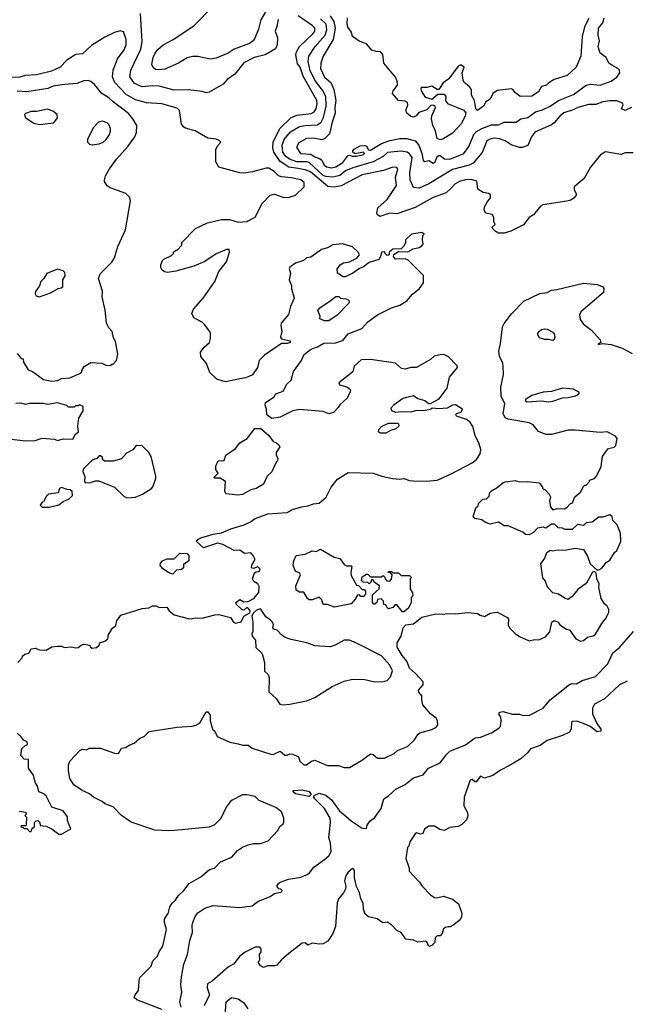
# Model space of a CAD drawing. Extents: x 1793424 to 1900092, y 321114 to 470632.
# Tile 68 of 256: x 1829234 to 1833593, y 390157 to 397237. Entities that reach past the tile are written whole.
import ezdxf

# ---------------------------------------------------------------- set-up
doc = ezdxf.new("R2010")
doc.units = 0

msp = doc.modelspace()

# ---------------------------------------------------------------- linework, layer by layer
at = {"layer": '0CON05XD'}
for points in [[(1831092.4, 397237.6), (1831081.7, 397188.3), (1831070.8, 397155), (1831085.7, 397105.7), (1831084.2, 397055), (1831072.1, 397027.9), (1830996.7, 396985), (1830920, 396965), (1830844.5, 396925.5), (1830780, 396845), (1830723.8, 396806.2), (1830695, 396773.8), (1830595, 396716.2), (1830575, 396712), (1830545, 396721.2), (1830445, 396731.9), (1830345, 396731.1), (1830235, 396758.9), (1830185, 396761.1), (1830115, 396753.5), (1830058, 396778), (1830024.3, 396825), (1830032.9, 396875), (1830103.3, 397025), (1830113.2, 397076.8), (1830102.2, 397282.2)], [(1831021.3, 397328.7), (1830966.9, 397235), (1830950.3, 397169.7), (1830924, 397105), (1830911.2, 397085), (1830885, 397065.7), (1830775, 397024.4), (1830733, 396997), (1830645, 396959.4), (1830603, 396953), (1830515, 396971.4), (1830475, 396972.5), (1830437, 396963), (1830375, 396924), (1830277.9, 396882.1), (1830235, 396875.8), (1830209.2, 396879.2), (1830192.7, 396892.7), (1830184.2, 396915), (1830193.1, 396965), (1830207.5, 396995), (1830226.8, 397023.2), (1830264.5, 397055.5), (1830336.2, 397095), (1830485, 397192), (1830625, 397333.8)], [(1833641.7, 396278.3), (1833585, 396278.6), (1833555, 396268), (1833445, 396287.5), (1833407.5, 396265), (1833335, 396177.5), (1833290, 396095), (1833217.5, 396035), (1833217.5, 396015), (1833232.5, 395985), (1833232.5, 395975), (1833217.5, 395955), (1833195, 395940), (1833165, 395931.2), (1832994.1, 395905.9), (1832977.5, 395895), (1832925.9, 395834.1), (1832895, 395813.3), (1832855, 395761.2), (1832762.5, 395715), (1832715, 395701.2), (1832675, 395702.5), (1832650, 395715), (1832633, 395733), (1832630, 395745), (1832650, 395765), (1832642.5, 395785), (1832642.5, 395815), (1832630, 395835), (1832585, 395846.2), (1832571.7, 395868.3), (1832575, 395890), (1832592.5, 395925), (1832616.7, 395955), (1832617, 395977), (1832606.4, 395986.4), (1832564.1, 395994.1), (1832527, 396017), (1832520, 396075), (1832477.7, 396087.7), (1832435, 396085.8), (1832395, 396073.8), (1832360, 396055), (1832333.8, 396025), (1832297.7, 395992.3), (1832205, 395958.6), (1832075, 395886.5), (1831945, 395841.4), (1831895, 395845.8), (1831821.7, 395821.7), (1831805, 395832.5), (1831800, 395845), (1831807.5, 395885), (1831875.5, 395944.5), (1831940.8, 396045), (1831935.7, 396105), (1831952.3, 396162.3), (1831943.2, 396173.2), (1831915, 396177.1), (1831848.3, 396151.7), (1831695, 396122.2), (1831545, 396042.5), (1831495, 396031.9), (1831447.9, 396037.9), (1831323.4, 396143.4), (1831285, 396156.9), (1831218.5, 396168.5), (1831166.8, 396176.8), (1831106.2, 396216.2), (1831060, 396285), (1831053.5, 396316.5), (1831054.7, 396355), (1831103.1, 396455), (1831185, 396532.5), (1831228.6, 396551.4), (1831327.6, 396562.4), (1831350, 396575), (1831365, 396596.2), (1831372.4, 396632.4), (1831368.5, 396655), (1831271.3, 396831.3), (1831250, 396895), (1831229.7, 396919.7), (1831218.5, 396985), (1831223.1, 397005), (1831245.6, 397045), (1831341.4, 397135), (1831354.3, 397155), (1831355.7, 397175), (1831335.8, 397195), (1831235, 397264.5)], [(1833630, 396605), (1833586.4, 396583.6), (1833560, 396595), (1833570, 396625), (1833566.1, 396636.1), (1833525, 396652.9), (1833475, 396653.9), (1833424.1, 396645.9), (1833375, 396626.9), (1833325, 396626.2), (1833245, 396605.7), (1833212.1, 396587.9), (1833145, 396566.2), (1833115, 396544), (1833075, 396495.8), (1833055, 396480.8), (1832935, 396428.6), (1832911.4, 396395), (1832885, 396332), (1832845, 396318.6), (1832825, 396318.6), (1832767, 396337), (1832723.3, 396365), (1832681.1, 396381.1), (1832645.7, 396384.3), (1832615, 396378.6), (1832591.2, 396365), (1832558.2, 396281.8), (1832492.5, 396205), (1832465, 396189.6), (1832345, 396159.1), (1832174.6, 396055.4), (1832105, 396025.6), (1832065, 396030), (1832039.5, 396085), (1832036.5, 396135), (1832053.5, 396245), (1832035, 396273.1), (1832018.8, 396285), (1831975, 396292.5), (1831878.3, 396281.7), (1831845, 396252.7), (1831775, 396213.9), (1831628.1, 396171.9), (1831575, 396149.6), (1831535, 396116.4), (1831485, 396105.2), (1831435, 396108.1), (1831415, 396115.9), (1831315, 396210), (1831295, 396215.7), (1831225, 396215.3), (1831173, 396233), (1831143.6, 396255), (1831124, 396285), (1831120.7, 396335), (1831135.3, 396374.7), (1831179.2, 396430.8), (1831245, 396467.8), (1831285, 396476.4), (1831375, 396481.5), (1831399.9, 396500.1), (1831417.7, 396532.3), (1831435.3, 396614.7), (1831433.2, 396685), (1831410.4, 396730.4), (1831359.6, 396795), (1831320.5, 396869.5), (1831306.9, 396935), (1831310.6, 396975), (1831356.5, 397045), (1831428.8, 397125), (1831441.8, 397165), (1831435.3, 397205), (1831395, 397243.8)], [(1831466.2, 397265), (1831491.1, 397225), (1831500.3, 397175), (1831487.3, 397095), (1831415.6, 396975), (1831398.1, 396925), (1831394.6, 396885), (1831425, 396824.3), (1831468.9, 396785), (1831491.8, 396735), (1831506.4, 396655), (1831498, 396605), (1831501.2, 396565), (1831480.2, 396499.8), (1831460.6, 396415), (1831425, 396378.9), (1831405, 396372.1), (1831345.5, 396385.5), (1831295, 396381.5), (1831239.8, 396350.2), (1831224.4, 396325), (1831224.4, 396315), (1831252, 396275), (1831325, 396270.7), (1831355, 396249.6), (1831389.5, 396239.5), (1831405.8, 396225.8), (1831421, 396191), (1831438.3, 396178.3), (1831475, 396172.5), (1831505, 396178.2), (1831555, 396211.1), (1831592.5, 396257.5), (1831605, 396263.3), (1831624.4, 396254.4), (1831654.5, 396254.5), (1831705, 396266.7), (1831711.2, 396275), (1831705, 396283.3), (1831645, 396273.3), (1831627.5, 396285), (1831627.5, 396295), (1831637.5, 396305), (1831680.5, 396329.5), (1831715, 396331.2), (1831725, 396326.2), (1831741.4, 396301.4), (1831755, 396297.5), (1831835, 396346.4), (1831895, 396369.1), (1831965, 396382.5), (1832015, 396382.5), (1832075, 396365.8), (1832103.3, 396335), (1832124.5, 396275), (1832133.7, 396223.7), (1832145, 396217.1), (1832175, 396225.4), (1832205, 396204.2), (1832220, 396215), (1832235, 396253.3), (1832245, 396260), (1832255, 396259.4), (1832285.9, 396235.9), (1832325, 396233.3), (1832426, 396275), (1832461.9, 396325), (1832498.9, 396415), (1832516.6, 396433.4), (1832555, 396453.9), (1832625, 396480.6), (1832675, 396481.9), (1832715, 396499.4), (1832800.8, 396499.2), (1832835, 396523.3), (1832885, 396534.2), (1832940.8, 396575), (1832991.5, 396588.5), (1833045.7, 396615), (1833105.4, 396654.6), (1833215, 396698.1), (1833305, 396765.6), (1833335, 396772.2), (1833405, 396766.7), (1833484.5, 396795.5), (1833525, 396823.8), (1833547.5, 396855), (1833543.3, 396873.3), (1833532.5, 396885), (1833490.3, 396910.3), (1833468.8, 396925), (1833448, 396965), (1833406, 396995), (1833392.1, 397042.1), (1833400.6, 397085), (1833391.4, 397125), (1833392.5, 397175), (1833423.6, 397215), (1833435, 397251.2)], [(1833322.9, 397245), (1833293.1, 397185), (1833275.7, 397115), (1833267.5, 396975), (1833234.1, 396895.9), (1833167.5, 396835), (1833075, 396806.2), (1833037, 396783), (1833020, 396765), (1832985, 396757.5), (1832961.7, 396718.3), (1832915, 396686.2), (1832830, 396685), (1832795, 396712.5), (1832777.5, 396735), (1832765, 396740), (1832665, 396727.5), (1832633.3, 396705), (1832614.1, 396665.9), (1832584.1, 396645.9), (1832565.9, 396614.1), (1832525, 396583.3), (1832512, 396595), (1832501.2, 396655), (1832480, 396695), (1832480.8, 396735), (1832465, 396757.1), (1832428.8, 396785), (1832421.2, 396801.2), (1832413.3, 396855), (1832427.5, 396895), (1832405, 396912.5), (1832385, 396903.3), (1832317.8, 396812.2), (1832276.1, 396783.9), (1832245.8, 396734.2), (1832235, 396734), (1832195, 396758), (1832160.3, 396749.7), (1832125, 396750), (1832117.5, 396745), (1832120, 396725), (1832148.8, 396678.8), (1832195, 396666.2), (1832237.9, 396702.1), (1832285, 396702), (1832295.4, 396685.4), (1832294.3, 396654.3), (1832308, 396635), (1832425, 396586.9), (1832439.4, 396565), (1832435.6, 396545), (1832408.7, 396491.3), (1832345, 396420.8), (1832275, 396376.7), (1832255, 396373.8), (1832235, 396383.3), (1832218.9, 396445), (1832201.9, 396475), (1832194, 396525), (1832196.7, 396545), (1832223.1, 396605), (1832219.2, 396615), (1832205, 396623.1), (1832189.4, 396620.6), (1832160.9, 396589.1), (1832101.7, 396568.3), (1832083.9, 396546.1), (1832065, 396536.2), (1832045, 396541.2), (1832015.8, 396565.8), (1832009.2, 396585), (1832023.8, 396625), (1832021.2, 396641.2), (1832005, 396651.2), (1831955, 396656.7), (1831913.3, 396705), (1831918.8, 396725), (1831948, 396765), (1831946.2, 396795), (1831935, 396822.5), (1831850, 396925), (1831843.6, 396986.4), (1831827.5, 397005), (1831795, 397008), (1831765, 397018.8), (1831725, 397063.3), (1831672.3, 397082.3), (1831626.4, 397116.4), (1831618, 397148), (1831592.7, 397182.7), (1831587.3, 397207.3), (1831589.5, 397250.5)], [(1830815, 394654), (1830715, 394633.3), (1830697, 394637), (1830651.7, 394651.7), (1830599.3, 394699.3), (1830576.7, 394765), (1830536.7, 394815), (1830532.5, 394845), (1830558.3, 394881.7), (1830596.7, 394915), (1830606, 394945), (1830605, 394980), (1830600, 394995), (1830562.5, 395045), (1830545, 395062.5), (1830484.1, 395094.1), (1830470, 395125), (1830482, 395155), (1830553.1, 395235), (1830637.1, 395355), (1830665, 395426.2), (1830720, 395495), (1830742.5, 395565), (1830740, 395585), (1830720, 395585), (1830645, 395552), (1830565, 395498), (1830485, 395464.2), (1830355, 395428), (1830295, 395418.8), (1830275, 395423.3), (1830257.5, 395435), (1830247.5, 395455), (1830247.5, 395475), (1830260, 395505), (1830270, 395515), (1830325, 395540), (1830340, 395555), (1830340, 395565), (1830355, 395580), (1830365, 395580), (1830400, 395615), (1830400, 395635), (1830497.5, 395735), (1830584.2, 395775.8), (1830685, 395800.8), (1830740.7, 395800.7), (1830805, 395781.2), (1830865, 395786.2), (1830925, 395816.7), (1830976.2, 395915), (1831035, 395976.2), (1831065, 395983.3), (1831125, 395961.2), (1831165, 395958.8), (1831215, 395976.2), (1831277.5, 396035), (1831277.5, 396065), (1831255.4, 396085.4), (1831185, 396100), (1831115, 396106), (1831094.2, 396114.2), (1831063.3, 396145), (1831025, 396168), (1831005, 396168.8), (1830907.7, 396142.3), (1830845, 396134), (1830816.1, 396136.1), (1830665, 396176.7), (1830643.8, 396213.8), (1830643.9, 396306.1), (1830657, 396333), (1830680, 396355), (1830668.3, 396368.3), (1830645, 396377.5), (1830585, 396383.8), (1830495, 396438), (1830426, 396456), (1830412.5, 396465), (1830396.2, 396486.2), (1830381.2, 396585), (1830365, 396601.2), (1830255, 396632), (1830145, 396638.6), (1830065, 396661.1), (1829999.1, 396699.1), (1829917.8, 396785), (1829900, 396825), (1829904.4, 396875), (1829935.8, 396955), (1829985, 397021.2), (1829998.6, 397055), (1829998.1, 397095), (1829980, 397150), (1829956.1, 397156.1), (1829915, 397144.2), (1829845, 397110), (1829749.5, 397050.5), (1829685, 396991.2), (1829637.5, 396987.5), (1829572.5, 396945), (1829524.2, 396895.8), (1829462.4, 396867.6), (1829355, 396841.4), (1829275, 396835.8), (1829235, 396823.1), (1829175, 396820.8)], [(1829216.4, 394836.4), (1829245, 394800), (1829258.3, 394798.3), (1829260, 394775), (1829295, 394720), (1829325, 394706.7), (1829405, 394650), (1829465, 394637.5), (1829507, 394643), (1829535, 394657.5), (1829595, 394662.5), (1829667, 394693), (1829680, 394705), (1829680, 394715), (1829697, 394743), (1829745, 394772.5), (1829825, 394767.5), (1829853, 394753), (1829885, 394750), (1829895, 394760), (1829905, 394760), (1829930, 394785), (1829940, 394835), (1829923, 394923), (1829908.3, 394948.3), (1829897.5, 394995), (1829875, 395020), (1829857.5, 395055), (1829848.3, 395148.3), (1829826.4, 395243.6), (1829828.8, 395285), (1829801.2, 395375), (1829811.2, 395408.8), (1829895.7, 395494.3), (1829914, 395525), (1829938.8, 395605), (1829993.8, 395725), (1830031.2, 395935), (1830025, 395957.5), (1829997.3, 395987.3), (1829885, 396026.7), (1829861.7, 396041.7), (1829843, 396073), (1829842.5, 396085), (1829850, 396115), (1829878.8, 396165), (1829929.2, 396235), (1830010, 396325), (1830062, 396395), (1830072.5, 396425), (1830075.7, 396475), (1830047.1, 396525), (1830015, 396562.5), (1829905.8, 396645), (1829875, 396675.7), (1829825, 396706), (1829771.7, 396771.7), (1829745, 396793.3), (1829725, 396800), (1829695, 396796), (1829645, 396777.1), (1829555, 396771.9), (1829475, 396757.8), (1829435, 396741.9), (1829285, 396718.9), (1829215, 396723.1)], [(1829375, 396483.8), (1829480, 396495), (1829505, 396530), (1829503.3, 396555), (1829477, 396577), (1829435, 396593.3), (1829355, 396576.7), (1829315, 396576), (1829275, 396562.5), (1829267.5, 396555), (1829273.6, 396533.6), (1829335, 396493.3), (1829375, 396483.8)], [(1829755, 396337.5), (1829805, 396343.3), (1829832.5, 396355), (1829855.7, 396374.3), (1829879.5, 396410.5), (1829887, 396437), (1829887.5, 396455), (1829875, 396482.5), (1829862.5, 396495), (1829828.3, 396508.3), (1829799.3, 396500.7), (1829760.7, 396459.3), (1829720, 396375), (1829720, 396355), (1829735, 396342.5), (1829755, 396337.5)], [(1829220, 392615), (1829252.5, 392647.5), (1829255, 392660), (1829270, 392675), (1829298.3, 392681.7), (1829315, 392712.5), (1829345, 392717.5), (1829375, 392706.7), (1829425, 392704), (1829463.6, 392726.4), (1829505, 392732.5), (1829531.7, 392731.7), (1829555, 392722.5), (1829605, 392726.7), (1829635, 392720), (1829655, 392722.5), (1829675, 392740), (1829695, 392747.5), (1829738.3, 392738.3), (1829743.6, 392723.6), (1829755, 392717.5), (1829785, 392722.5), (1829805, 392740), (1829810, 392755), (1829845, 392767.5), (1829867.5, 392785), (1829873, 392817), (1829890, 392845), (1829890, 392855), (1829925, 392880), (1829932.5, 392915), (1829960, 392955), (1830115, 393003.3), (1830161.7, 393008.3), (1830188.3, 393021.7), (1830215, 393022.5), (1830235, 393010), (1830291.7, 393011.7), (1830307.5, 392985), (1830345, 392957.5), (1830445, 392930), (1830465, 392927.5), (1830495, 392936.7), (1830545, 392933.3), (1830635, 392957.5), (1830665, 392960), (1830748.3, 392938.3), (1830770, 392905), (1830785, 392896.7), (1830825, 392907.5), (1830845, 392947.5), (1830888.3, 392971.7), (1830890, 392985), (1830876.4, 393006.4), (1830865, 393010), (1830845, 392990), (1830830, 392995), (1830790.7, 393030.7), (1830787.5, 393045), (1830815, 393066.7), (1830845, 393050), (1830875, 393052.5), (1830916.4, 393073.6), (1830951.7, 393118.3), (1830955, 393160), (1830945, 393180), (1830917, 393197), (1830907.5, 393215), (1830921.7, 393258.3), (1830932.5, 393267.5), (1830955, 393270), (1830962.5, 393285), (1830945, 393302.5), (1830915, 393290), (1830900, 393295), (1830902.5, 393315), (1830926.7, 393355), (1830912.5, 393385), (1830895, 393402.5), (1830848.3, 393398.3), (1830815, 393422.5), (1830775, 393420), (1830693.3, 393463.3), (1830655, 393473.3), (1830555, 393440), (1830503.3, 393485), (1830515, 393500), (1830535, 393510), (1830625, 393537.5), (1830685, 393547.5), (1830750, 393575), (1830845.9, 393604.1), (1830893.6, 393626.4), (1830925, 393650), (1831016.2, 393683.8), (1831155, 393693.8), (1831194.1, 393715.9), (1831260, 393735), (1831305, 393741.2), (1831345, 393756.2), (1831385, 393760), (1831435.8, 393804.2), (1831472, 393875), (1831517.3, 393932.7), (1831595, 393981.2), (1831775, 393976), (1831836.4, 393953.6), (1831913, 393937), (1831965, 393932.5), (1831995, 393937.5), (1832035, 393923.3), (1832065, 393920), (1832155, 393918.8), (1832235, 393926.2), (1832335, 393971.2), (1832485, 394050), (1832516.7, 394075), (1832543.3, 394115), (1832546.7, 394145), (1832535.8, 394185.8), (1832506.1, 394246.1), (1832490.5, 394310.5), (1832470, 394345), (1832445, 394361.2), (1832372.5, 394385), (1832367.5, 394395), (1832372.5, 394405), (1832406.1, 394413.9), (1832416.7, 394435), (1832365, 394467.5), (1832345, 394466), (1832305, 394444.3), (1832245, 394438), (1832197, 394443), (1832185, 394433.3), (1832135, 394423.3), (1832085, 394426.7), (1832045, 394413.8), (1831975, 394416.2), (1831935, 394411.2), (1831907.5, 394425), (1831903.3, 394445), (1831925, 394470), (1831985, 394513.3), (1832015, 394523.3), (1832065, 394533.3), (1832095, 394512.5), (1832145, 394497.5), (1832175, 394477.5), (1832185, 394477.5), (1832248.8, 394511.2), (1832305, 394587.5), (1832323.6, 394666.4), (1832380, 394735), (1832377.7, 394747.7), (1832315, 394812), (1832287.6, 394827.6), (1832265, 394830), (1832211.7, 394818.3), (1832185, 394792.5), (1832085, 394736.2), (1832044.1, 394735.9), (1832003.8, 394723.8), (1831977.7, 394727.7), (1831935, 394768.1), (1831755, 394793.8), (1831688.3, 394791.7), (1831637.5, 394745), (1831627.5, 394705), (1831527.5, 394625), (1831531.7, 394611.7), (1831585.9, 394595.9), (1831602.5, 394585), (1831610, 394575), (1831609.3, 394560.7), (1831587.5, 394515), (1831533.6, 394466.4), (1831523, 394447), (1831488.3, 394411.7), (1831455, 394403.3), (1831415, 394420), (1831245, 394433.8), (1831196.1, 394423.9), (1831105, 394377.5), (1831045, 394370), (1831010, 394395), (1831006.7, 394435), (1830996.7, 394465), (1831000, 394485), (1831062.5, 394525), (1831075, 394547.5), (1831127.5, 394565), (1831153.3, 394615), (1831183.8, 394645), (1831202.3, 394707.7), (1831258.8, 394785), (1831275, 394826.7), (1831325, 394868), (1831375, 394883.8), (1831420, 394910), (1831505, 394912), (1831533.3, 394923.3), (1831555, 394930), (1831595, 394977.5), (1831693.6, 395016.4), (1831736.7, 395065), (1831804.5, 395115.5), (1831905, 395164.2), (1831966.7, 395185), (1832016.2, 395215), (1832057.9, 395262.1), (1832106.6, 395303.4), (1832136.7, 395345), (1832135, 395397.5), (1832025, 395507.5), (1832005, 395517.5), (1831935, 395513.8), (1831920, 395535), (1831921.7, 395548.3), (1831955, 395570), (1832023, 395567), (1832060.5, 395589.5), (1832105, 395598.8), (1832125, 395610), (1832133.3, 395625), (1832127.5, 395655), (1832130, 395685), (1832140, 395695), (1832125, 395707.5), (1832050, 395695), (1832007.5, 395655), (1832007, 395633), (1831993, 395607), (1831975, 395590), (1831915, 395587.5), (1831890, 395565), (1831890, 395545), (1831875, 395540), (1831860, 395555), (1831857, 395567), (1831835, 395566.2), (1831827.5, 395535), (1831815, 395513.3), (1831745, 395490), (1831705, 395460), (1831675, 395447.5), (1831627.5, 395415), (1831571.7, 395388.3), (1831558.3, 395388.3), (1831517.5, 395415), (1831516.2, 395445), (1831536.7, 395475), (1831561.2, 395488.8), (1831603.9, 395496.1), (1831657.7, 395522.3), (1831676.7, 395545), (1831665.9, 395565.9), (1831625, 395602.5), (1831554.1, 395624.1), (1831485, 395617.5), (1831445, 395596.2), (1831402.5, 395585), (1831325, 395530), (1831295, 395523.3), (1831272.5, 395505), (1831215, 395486.9), (1831175, 395456.2), (1831171.2, 395445), (1831178.8, 395415), (1831170, 395365), (1831187.5, 395325), (1831187.5, 395305), (1831206.1, 395233.9), (1831178.8, 395175), (1831165, 395117.5), (1831113.3, 395055), (1831110, 395035), (1831117.5, 394995), (1831107.5, 394955), (1831115, 394942.5), (1831178.3, 394928.3), (1831177.5, 394915), (1831155, 394907.5), (1831115, 394907.5), (1830992.5, 394825), (1830953.9, 394786.1), (1830943.6, 394736.4), (1830906.4, 394683.6), (1830858.8, 394661.2), (1830815, 394654)], [(1829375, 395243.8), (1829455, 395272.5), (1829510, 395305), (1829531.7, 395308.3), (1829543, 395317), (1829543.3, 395365), (1829560, 395395), (1829559.3, 395419.3), (1829545, 395430), (1829505, 395443.3), (1829428.3, 395411.7), (1829407.5, 395375), (1829386.4, 395353.6), (1829376.1, 395323.9), (1829347.7, 395282.3), (1829346, 395265), (1829351.9, 395251.9), (1829375, 395243.8)], [(1833551.2, 393545), (1833526.7, 393605), (1833497.5, 393635), (1833492.5, 393665), (1833475, 393676.7), (1833425, 393660), (1833395, 393660), (1833347, 393623), (1833305, 393620), (1833285, 393600), (1833243, 393607), (1833205, 393570), (1833155, 393570), (1833135, 393580), (1833103, 393583), (1833078.3, 393608.3), (1833055, 393610), (1833015, 393580), (1832995, 393587.5), (1832955, 393580), (1832929.3, 393550.7), (1832895, 393533.3), (1832870, 393535), (1832850.7, 393550.7), (1832745, 393597.5), (1832715, 393597.5), (1832675, 393622.5), (1832615, 393610), (1832581.7, 393621.7), (1832555, 393640), (1832505, 393650), (1832491.7, 393661.7), (1832513, 393727), (1832528.3, 393741.7), (1832531.7, 393758.3), (1832561.7, 393788.3), (1832588.3, 393791.7), (1832608.3, 393811.7), (1832613, 393837), (1832625, 393850), (1832665, 393872.5), (1832705, 393906.7), (1832725, 393913.3), (1832795, 393922.5), (1832825, 393912.5), (1832883.6, 393916.4), (1832967, 393907), (1832990, 393875), (1832990, 393865), (1833010, 393855), (1833040, 393825), (1833047.5, 393805), (1833042.5, 393775), (1833047.5, 393735), (1833065, 393712.5), (1833097, 393723), (1833149.3, 393720.7), (1833169.3, 393730.7), (1833190, 393755), (1833206.4, 393763.6), (1833222.5, 393805), (1833265, 393840), (1833285, 393880), (1833295, 393890), (1833305, 393890), (1833330, 393915), (1833330, 393925), (1833365, 393937.5), (1833380, 393955), (1833412.5, 394025), (1833423, 394097), (1833447.5, 394135), (1833465, 394152.5), (1833505, 394162.5), (1833517.5, 394175), (1833527.5, 394225), (1833515, 394242.5), (1833455, 394273.3), (1833405, 394268.8), (1833225, 394285.8), (1833175, 394286), (1833055, 394254.2), (1833015, 394254.2), (1832962.5, 394275), (1832923, 394323), (1832895, 394337.5), (1832743.6, 394363.6), (1832722.5, 394375), (1832707.5, 394405), (1832721.2, 394475), (1832695, 394530), (1832691.4, 394595), (1832710, 394685), (1832708.3, 394748.3), (1832703.5, 394775), (1832681.9, 394815), (1832676.7, 394855), (1832689.4, 394905), (1832702.7, 395027.3), (1832715, 395053.3), (1832768.3, 395121.7), (1832857.5, 395212.5), (1832973, 395267), (1833025, 395276), (1833055, 395292), (1833095, 395295.8), (1833285, 395343.3), (1833385, 395333.3), (1833427.5, 395315), (1833432.5, 395305), (1833430, 395275), (1833266.7, 395135), (1833256.7, 395115), (1833261.7, 395081.7), (1833285, 395047.5), (1833343.3, 395005), (1833406.7, 394935), (1833410, 394915), (1833390, 394905), (1833390, 394900), (1833422.5, 394907.5), (1833485, 394900), (1833563.8, 394873.8), (1833636.4, 394836.4)], [(1831455, 395072.5), (1831425, 395072.5), (1831390, 395085), (1831392.5, 395105), (1831376.7, 395145), (1831390, 395165), (1831465.8, 395214.2), (1831505, 395247.5), (1831527, 395247), (1831540, 395235), (1831579.3, 395229.3), (1831599.3, 395219.3), (1831602.5, 395205), (1831597.5, 395195), (1831515, 395113.3), (1831455, 395072.5)], [(1833065, 394928.8), (1833035, 394937.1), (1833005, 394936.9), (1832970.3, 394950.3), (1832956, 394975), (1832966, 394995), (1832985, 395010), (1833005, 395014.2), (1833025, 395010.8), (1833065, 394990), (1833075, 394977.5), (1833079.2, 394955), (1833075, 394937.5), (1833065, 394928.8)], [(1832878.3, 394488.3), (1832985, 394496.2), (1833035, 394490), (1833065, 394493.3), (1833135, 394518.8), (1833175, 394520), (1833227.3, 394532.7), (1833248.3, 394541.7), (1833257.5, 394555), (1833215, 394580), (1833135, 394587.5), (1833055, 394562.5), (1832995, 394558), (1832915, 394533.8), (1832870, 394505), (1832870, 394495), (1832878.3, 394488.3)], [(1829175, 394220), (1829275, 394207.5), (1829345, 394210), (1829395, 394227.5), (1829485, 394220), (1829505, 394210), (1829545, 394223.3), (1829615, 394220), (1829633.6, 394256.4), (1829657, 394273), (1829652.5, 394315), (1829658.3, 394371.7), (1829690, 394425), (1829690, 394455), (1829665, 394467.5), (1829655, 394460), (1829635, 394460), (1829625, 394450), (1829585, 394450), (1829571.7, 394461.7), (1829505, 394482.5), (1829435, 394470), (1829405, 394476.7), (1829305, 394476.2), (1829275, 394470), (1829245, 394480), (1829207, 394477)], [(1830805, 393816.7), (1830717, 393827), (1830707.5, 393845), (1830712.5, 393915), (1830675, 393940), (1830635, 393940), (1830630, 393945), (1830660, 393975), (1830643, 394003), (1830643, 394027), (1830660, 394065), (1830702.5, 394067.5), (1830714.1, 394105.9), (1830785, 394152.5), (1830815, 394193.3), (1830867.5, 394225), (1830923.6, 394296.4), (1830967, 394297), (1831025, 394247.5), (1831055, 394202.5), (1831080, 394195), (1831095, 394180), (1831102.5, 394165), (1831077.5, 394125), (1831077.5, 394105), (1831090, 394085), (1831087.5, 394065), (1831077.5, 394055), (1831046.7, 393985), (1831013.3, 393955), (1830985, 393897.5), (1830933.6, 393866.4), (1830895, 393856.2), (1830835, 393823.3), (1830805, 393816.7)], [(1831865, 394262.5), (1831825, 394262.5), (1831813, 394273), (1831815, 394290), (1831835, 394312.5), (1831885, 394336.7), (1831946.2, 394336.2), (1831955, 394330), (1831957.5, 394315), (1831936.4, 394293.6), (1831898.3, 394281.7), (1831865, 394262.5)], [(1830005, 393797.5), (1830065, 393803.3), (1830116.1, 393823.9), (1830180, 393865), (1830191.7, 393878.3), (1830211.7, 393938.3), (1830212.5, 393955), (1830177.5, 394095), (1830162.5, 394125), (1830115, 394172.5), (1830070, 394175), (1830046.4, 394143.6), (1830000.7, 394119.3), (1829965, 394080), (1829905, 394062.5), (1829843, 394063), (1829830, 394075), (1829828.3, 394088.3), (1829815, 394100), (1829805, 394100), (1829788.3, 394081.7), (1829755, 394070), (1829690, 394005), (1829688.3, 393988.3), (1829701.7, 393951.7), (1829700, 393915), (1829705, 393910), (1829735, 393907.5), (1829778.3, 393921.7), (1829801.7, 393921.7), (1829916.1, 393876.1), (1829985, 393807.5), (1830005, 393797.5)], [(1829445, 393732.5), (1829515, 393747.5), (1829545, 393772.5), (1829588.3, 393791.7), (1829612.5, 393815), (1829610, 393845), (1829597, 393857), (1829575, 393857.5), (1829535, 393872.5), (1829520, 393865), (1829510, 393835), (1829440, 393825), (1829423, 393807), (1829405, 393770), (1829395, 393767.5), (1829380, 393745), (1829395, 393732.5), (1829445, 393732.5)], [(1830255, 390118.8), (1830075, 390190), (1830057.5, 390205), (1830062.5, 390225), (1830087.5, 390255), (1830093.8, 390346.2), (1830178.3, 390431.7), (1830191.7, 390468.3), (1830225, 390502.5), (1830236.7, 390535), (1830263.3, 390575), (1830288.8, 390695), (1830273.3, 390745), (1830275, 390770), (1830288, 390792), (1830300.5, 390809.5), (1830312.3, 390857.7), (1830330, 390885), (1830354.2, 390905.8), (1830372.7, 390937.3), (1830413.3, 390975), (1830452.5, 391025), (1830535, 391074), (1830597.5, 391125), (1830633.6, 391136.4), (1830677.7, 391182.3), (1830757.5, 391215), (1830798.3, 391261.7), (1830833.9, 391286.1), (1830875, 391303.3), (1830915, 391312.5), (1830965, 391313.8), (1831018.3, 391331.7), (1831087.5, 391405), (1831103.3, 391435), (1831127.5, 391455), (1831133, 391467), (1831132.5, 391495), (1831115, 391540), (1831075, 391571.2), (1830955, 391623.3), (1830925, 391650), (1830865, 391662.5), (1830835, 391662.5), (1830760, 391625), (1830747, 391613), (1830716.7, 391575), (1830678.3, 391491.7), (1830633.6, 391446.4), (1830595, 391430), (1830347, 391407), (1830305, 391403.3), (1830205, 391410), (1830035, 391466.7), (1829965, 391513.3), (1829905, 391577.5), (1829845, 391597.5), (1829826.1, 391616.1), (1829765, 391646.7), (1829735, 391671.2), (1829683, 391693), (1829622.5, 391735), (1829595, 391780), (1829583.3, 391835), (1829583.9, 391876.1), (1829593.9, 391906.1), (1829665, 391982.5), (1829685, 391992.5), (1829715, 391987.5), (1829735, 391997.5), (1829815, 391998.8), (1829915, 391962.5), (1829945, 391960), (1829965, 391997.5), (1829995, 392002.5), (1830025, 392022.5), (1830056.1, 392033.9), (1830095, 392067.5), (1830130, 392085), (1830165, 392117.5), (1830365, 392150), (1830473, 392157), (1830500, 392165), (1830529.3, 392180.7), (1830575, 392260), (1830585, 392260), (1830602.5, 392235), (1830602.5, 392195), (1830620, 392135), (1830635, 392120), (1830653.6, 392083.6), (1830745, 392042.5), (1830805, 392030), (1830835, 392021.2), (1830875, 392021.2), (1830905, 391998.8), (1831045, 391953.3), (1831065, 391956.7), (1831105, 391977.5), (1831138.3, 391948.3), (1831155, 391947.5), (1831175, 391957.5), (1831196.4, 391956.4), (1831237.5, 391935), (1831247.5, 391905), (1831275, 391877.5), (1831295, 391877.5), (1831330, 391905), (1831355, 391912.5), (1831445, 391874.2), (1831525, 391873.3), (1831565, 391860), (1831605, 391858.8), (1831690.7, 391909.3), (1831755, 391957.5), (1831775, 391952.5), (1831805, 391927.5), (1831855, 391926.7), (1831925, 391961.2), (1831949.3, 391980.7), (1832020.5, 392009.5), (1832071.7, 392058.3), (1832095, 392096.7), (1832110.3, 392109.7), (1832195, 392133.8), (1832225, 392147.5), (1832240, 392165), (1832237.5, 392195), (1832226.7, 392215), (1832186.7, 392245), (1832130.9, 392310.9), (1832122.9, 392345), (1832124, 392375), (1832102.2, 392402.2), (1832100.8, 392415), (1832132.5, 392455), (1832133.3, 392475), (1832078.8, 392535), (1832034.5, 392574.5), (1832015.7, 392625), (1831982.2, 392665), (1831946.2, 392725), (1831946, 392755), (1831976.2, 392805), (1831990, 392865), (1832010, 392885), (1832065, 392893.3), (1832125, 392941.2), (1832225, 392963.3), (1832275, 392961.2), (1832305, 392968), (1832365, 392964), (1832455, 392974), (1832525, 392966.7), (1832542.5, 392955), (1832575, 392946), (1832615, 392968.8), (1832665, 392976.7), (1832739.3, 392939.3), (1832746.7, 392925), (1832743.8, 392885), (1832755, 392863.3), (1832795, 392823.3), (1832825, 392801.2), (1832895, 392771.2), (1832935, 392778.8), (1832965, 392776.7), (1833011.7, 392798.3), (1833043.3, 392835), (1833057.5, 392905), (1833075, 392916.7), (1833102.5, 392905), (1833116.1, 392886.1), (1833162.5, 392855), (1833185, 392850), (1833230, 392785), (1833265, 392768.8), (1833285, 392773.3), (1833315, 392796.7), (1833355, 392806.2), (1833371.7, 392818.3), (1833416.7, 392895), (1833445, 392927.5), (1833466.7, 392975), (1833466.7, 392995), (1833455, 393020), (1833436.7, 393036.7), (1833413.8, 393075), (1833396.7, 393155), (1833399.3, 393179.3), (1833382.5, 393215), (1833377.5, 393257.5), (1833365, 393270), (1833350, 393265), (1833307.5, 393185), (1833245, 393140), (1833205, 393090), (1833175, 393067.5), (1833153.9, 393073.9), (1833105, 393106.7), (1833066.4, 393116.4), (1833026.2, 393156.2), (1833010, 393205), (1832993.6, 393223.6), (1832980, 393325), (1833006.7, 393365), (1833022.5, 393405), (1833045, 393422.5), (1833065, 393417.5), (1833087, 393423), (1833163.6, 393423.6), (1833225, 393436.7), (1833286.4, 393426.4), (1833315, 393380), (1833332.5, 393325), (1833381.7, 393281.7), (1833395, 393280), (1833416.4, 393293.6), (1833450, 393335), (1833475, 393350), (1833507.5, 393405), (1833525, 393420), (1833553.3, 393485), (1833551.2, 393545)], [(1830335, 393250), (1830305, 393260), (1830260.7, 393290.7), (1830242.5, 393315), (1830245, 393330), (1830260, 393345), (1830290.7, 393359.3), (1830345, 393360), (1830385, 393400), (1830438.3, 393398.3), (1830450, 393385), (1830450, 393345), (1830411.7, 393318.3), (1830410, 393295), (1830397.5, 393282.5), (1830361.7, 393278.3), (1830335, 393250)], [(1831495, 393013.3), (1831445, 393031.2), (1831415, 393032.5), (1831404, 393065), (1831385, 393084), (1831335, 393066.2), (1831315, 393066.2), (1831303.3, 393075), (1831275, 393120), (1831245, 393120), (1831220, 393135), (1831217.5, 393165), (1831252.5, 393245), (1831245, 393260), (1831215, 393270), (1831200, 393315), (1831203.9, 393346.1), (1831220, 393385), (1831285, 393392.5), (1831335, 393417.5), (1831365, 393412.5), (1831395, 393430), (1831493, 393373), (1831535, 393362.5), (1831565, 393320), (1831585, 393310), (1831615, 393310), (1831620, 393305), (1831612.5, 393265), (1831615, 393240), (1831655, 393170), (1831668.3, 393168.3), (1831695, 393140), (1831708.3, 393138.3), (1831718.3, 393128.3), (1831720, 393105), (1831705, 393090), (1831685, 393090), (1831675, 393100), (1831661.7, 393098.3), (1831645, 393070), (1831615, 393037.5), (1831495, 393013.3)], [(1831995, 392980), (1831985, 392980), (1831945, 393030), (1831931.7, 393028.3), (1831915, 393010), (1831885, 393000), (1831871.7, 393011.7), (1831865, 393030), (1831851.7, 393031.7), (1831847.5, 393055), (1831831.7, 393071.7), (1831805, 393067.5), (1831800, 393045), (1831787, 393033), (1831780, 393035), (1831770, 393045), (1831768.3, 393101.7), (1831816.4, 393143.6), (1831820, 393165), (1831781.7, 393191.7), (1831775, 393210), (1831761.7, 393208.3), (1831758.3, 393191.7), (1831745, 393180), (1831735, 393190), (1831701.7, 393191.7), (1831690, 393205), (1831695, 393230), (1831725, 393250), (1831735, 393250), (1831755, 393230), (1831835, 393230), (1831845, 393240), (1831858.3, 393228.3), (1831860, 393215), (1831871.7, 393201.7), (1831895, 393200), (1831907, 393213), (1831910, 393245), (1831898.3, 393258.3), (1831881.7, 393261.7), (1831885, 393270), (1831905, 393270), (1831915, 393260), (1831955, 393260), (1831975, 393240), (1832035, 393240), (1832050, 393225), (1832040, 393215), (1832040, 393145), (1832057.5, 393115), (1832060, 393095), (1832048.3, 393081.7), (1832047.5, 393045), (1832027.5, 393005), (1831995, 392980)], [(1831125, 392310), (1831175, 392314.3), (1831295, 392338.6), (1831355, 392362.9), (1831479.1, 392440.9), (1831565, 392480.8), (1831625.8, 392494.2), (1831715, 392492), (1831785, 392476.2), (1831845, 392478.8), (1831875, 392486.2), (1831899.7, 392510.3), (1831912, 392555), (1831895, 392596.2), (1831835, 392661.4), (1831655, 392754.2), (1831605, 392774), (1831565, 392776), (1831501.7, 392738.3), (1831465, 392726.2), (1831354.1, 392734.1), (1831297, 392757), (1831185, 392778.8), (1831142.5, 392795), (1831115, 392812.5), (1831085, 392847.5), (1831060, 392855), (1831052.5, 392865), (1831056.7, 392885), (1831050, 392905), (1831035, 392922.5), (1831003.6, 392943.6), (1830965, 393000), (1830935, 392990), (1830911.7, 392968.3), (1830902.5, 392947.5), (1830910, 392905), (1830910, 392835), (1830902.5, 392825), (1830903.3, 392805), (1830927.5, 392775), (1830931.7, 392721.7), (1830972.5, 392685), (1830979.3, 392669.3), (1830992.5, 392615), (1830993, 392553), (1831018.3, 392528.3), (1831027.5, 392505), (1831023.9, 392403.9), (1831076.7, 392355), (1831102.5, 392315), (1831125, 392310)], [(1830394.5, 390135), (1830384.4, 390175), (1830399.4, 390245), (1830392.9, 390295), (1830396.7, 390355), (1830412.9, 390445), (1830440, 390515), (1830456, 390615), (1830476.4, 390673.6), (1830474, 390725), (1830478.8, 390745), (1830495, 390787.5), (1830513.8, 390815), (1830565, 390848.8), (1830625, 390866.2), (1830815, 390853.3), (1830905, 390863.8), (1830944.3, 390895.7), (1831035, 390931.2), (1831066.1, 390953.9), (1831117.5, 390965), (1831120, 390975), (1831110, 390985), (1831095, 390987.5), (1831082.5, 391005), (1831093.3, 391025), (1831106.7, 391035), (1831165, 391056.7), (1831255, 391070), (1831299.7, 391090.3), (1831317, 391103), (1831347.3, 391142.7), (1831425, 391198.8), (1831456.2, 391225), (1831471.2, 391255), (1831468.6, 391315), (1831455.6, 391355.6), (1831467.1, 391465), (1831464.4, 391495), (1831424.4, 391565), (1831353.8, 391635), (1831347.5, 391645), (1831350.7, 391659.3), (1831385, 391676), (1831435, 391661.4), (1831475, 391626.7), (1831529.1, 391549.1), (1831616.9, 391476.9), (1831695, 391422.5), (1831725, 391420), (1831730, 391445), (1831753.3, 391475), (1831782.9, 391497.1), (1831832.5, 391565), (1831850, 391635), (1831884.3, 391655.7), (1831935.9, 391704.1), (1832005, 391736.7), (1832065, 391786.2), (1832133.6, 391806.4), (1832172.5, 391855), (1832255, 391893.3), (1832304.2, 391955.8), (1832325, 391976.7), (1832437, 392023), (1832508.3, 392071.7), (1832545, 392078), (1832625, 392108.8), (1832678.3, 392141.7), (1832690, 392155), (1832693.9, 392196.1), (1832691.7, 392221.7), (1832677.5, 392245), (1832685, 392256.7), (1832705, 392262.5), (1832775, 392243.3), (1832825, 392243.3), (1832852.3, 392232.3), (1832897.5, 392235), (1832995, 392286.2), (1833046.7, 392345), (1833185, 392456.7), (1833205, 392463.3), (1833235, 392460), (1833275, 392486.2), (1833371.2, 392515), (1833460, 392605), (1833496, 392685), (1833545, 392722), (1833645, 392838)], [(1833600.3, 392479.7), (1833545, 392453.8), (1833435.6, 392354.4), (1833364.4, 392315.6), (1833350, 392285), (1833350, 392245), (1833380.3, 392180.3), (1833410, 392135), (1833409.3, 392120.7), (1833385, 392116.7), (1833333.6, 392153.6), (1833285, 392176.7), (1833235, 392192.5), (1833205, 392190), (1833200, 392185), (1833197.5, 392135), (1833185, 392112.5), (1833135, 392088.8), (1833025, 392053.3), (1832975, 392018.8), (1832905, 391993.3), (1832883.8, 391965), (1832835, 391922), (1832755, 391874.2), (1832690.3, 391839.7), (1832635, 391800.8), (1832575, 391782), (1832545, 391797.5), (1832515, 391757.5), (1832505, 391757.5), (1832485, 391773.3), (1832471.4, 391768.6), (1832427.5, 391645), (1832426.7, 391585), (1832451.2, 391535), (1832455, 391510), (1832445, 391483.3), (1832410.5, 391449.5), (1832385, 391436.2), (1832325, 391427.5), (1832285, 391407.1), (1832253, 391413), (1832215, 391437.5), (1832175, 391438.8), (1832143.6, 391416.4), (1832130, 391385), (1832115, 391380), (1832085, 391390), (1832077, 391383), (1832037.5, 391325), (1832030, 391295), (1832020, 391285), (1832010, 391205), (1832033.3, 391135), (1832033.8, 391115), (1832106.7, 391035), (1832126.7, 391005), (1832185, 390943.3), (1832215, 390923.8), (1832228.3, 390921.7), (1832280, 390935), (1832345, 390912.5), (1832388.3, 390878.3), (1832411.7, 390811.7), (1832410, 390785), (1832400, 390765), (1832350, 390725), (1832327, 390713), (1832313, 390713), (1832295, 390710), (1832280.7, 390699.3), (1832270, 390665), (1832255, 390650), (1832235, 390650), (1832220, 390635), (1832218.3, 390601.7), (1832195, 390580), (1832175, 390572.5), (1832160, 390605), (1832150, 390610), (1832095, 390603.3), (1832065, 390617.5), (1832010, 390625), (1831975, 390672.5), (1831945, 390686.7), (1831905, 390727.5), (1831875, 390747.5), (1831843.6, 390743.6), (1831801.7, 390771.7), (1831740, 390785), (1831717.5, 390805), (1831705, 390840), (1831703.3, 390885), (1831686.2, 390915), (1831675, 390960), (1831653.6, 391003.6), (1831640, 391065), (1831638.8, 391115), (1831635, 391127.5), (1831625, 391132.5), (1831595, 391106.2), (1831574.2, 391075), (1831568, 391045), (1831577.5, 391005), (1831575.8, 390985), (1831561.7, 390958.3), (1831525, 390916.2), (1831514.6, 390885.4), (1831504.2, 390715), (1831484.2, 390665), (1831449.1, 390610.9), (1831415, 390592), (1831385, 390590), (1831335, 390597.5), (1831305, 390582.5), (1831285, 390598), (1831265, 390597.5), (1831168.9, 390521.1), (1831115, 390477.5), (1831080.7, 390439.3), (1831065, 390433.3), (1831015, 390432.5), (1830985, 390422.5), (1830963.6, 390433.6), (1830950, 390455), (1830950, 390465), (1830960, 390475), (1830957.5, 390515), (1830970, 390535), (1830970, 390555), (1830955, 390567.5), (1830925, 390567.5), (1830855, 390532), (1830815, 390502), (1830770, 390445), (1830735, 390426), (1830616.8, 390323.2), (1830583.3, 390305), (1830580, 390275), (1830597.5, 390225), (1830560, 390145)], [(1829230, 391545), (1829278.3, 391538.3), (1829280, 391525), (1829270, 391515), (1829281.7, 391501.7), (1829280, 391445), (1829275, 391440), (1829245, 391440), (1829241.7, 391431.7), (1829258.3, 391428.3), (1829265, 391420), (1829285, 391420), (1829305, 391400), (1829315, 391400), (1829321.7, 391418.3), (1829340, 391435), (1829340, 391465), (1829353, 391477), (1829365, 391477.5), (1829377.5, 391465), (1829381.7, 391441.7), (1829425, 391437.5), (1829466.1, 391416.1), (1829515, 391380), (1829535, 391380), (1829601.7, 391418.3), (1829577.5, 391475), (1829577.5, 391505), (1829547, 391547), (1829465, 391573.3), (1829424, 391655), (1829402.5, 391672.5), (1829371.2, 391685), (1829362.5, 391725), (1829343.8, 391755), (1829333.8, 391805), (1829296.7, 391855), (1829297, 391917), (1829265, 391920), (1829242.5, 391945), (1829250, 391995), (1829270, 392015), (1829290, 392025), (1829287.5, 392045), (1829260, 392055), (1829245, 392080), (1829215.9, 392105.9)], [(1831315, 391650), (1831215, 391670), (1831200, 391685), (1831200, 391695), (1831265, 391700), (1831315, 391686.7), (1831327.5, 391665), (1831315, 391650)], [(1830710, 390075), (1830717.5, 390175), (1830755, 390206.7), (1830805, 390196.7), (1830845, 390167.5), (1830872.5, 390125)]]:
    msp.add_lwpolyline(points, dxfattribs=at)

doc.saveas('drawing.dxf')
